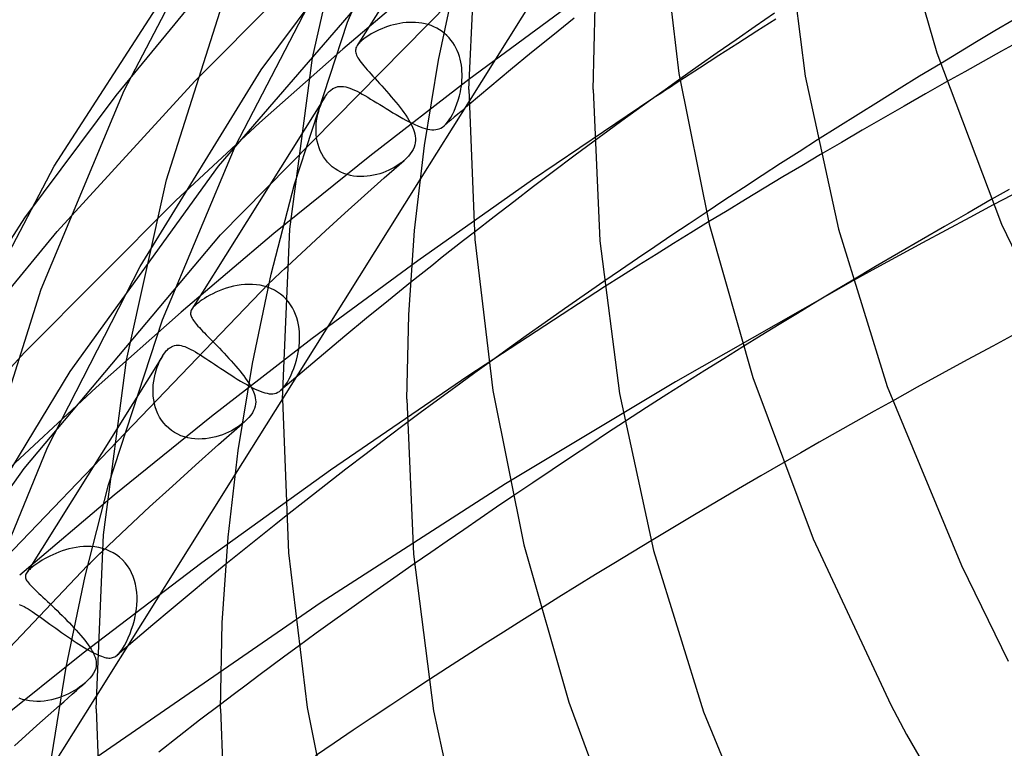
# Model space of a CAD drawing. Header units: millimetres. Extents: x -305 to 305, y -173 to 291.
# Tile 14 of 95: x -252 to -221, y 90 to 114. Entities that reach past the tile are written whole.
import ezdxf

# ---------------------------------------------------------------- set-up
doc = ezdxf.new("R2010")
doc.units = ezdxf.units.MM
doc.layers.add('HIDDEN', color=7, linetype='Continuous')
doc.layers.add('THICK', color=7, linetype='Continuous')

msp = doc.modelspace()

# ---------------------------------------------------------------- linework, layer by layer
at = {"layer": 'HIDDEN'}
for p, q in [((-237.417, 119.363), (-241.599, 112.695)), ((-241.904, 113.446), (-239.595, 118.918)), ((-244.682, 111.909), (-239.735, 118.602)), ((-233.616, 117.895), (-237.999, 110.906)), ((-246.822, 111.554), (-242.09, 116.3)), ((-246.057, 108.813), (-239.426, 116.508)), ((-249.357, 111.088), (-245.68, 115.56)), ((-245.526, 109.453), (-242.471, 115.331)), ((-239.058, 115.122), (-242.064, 112.581)), ((-245.998, 106.609), (-238.601, 114.098)), ((-234.668, 114.06), (-238.006, 111.598)), ((-228.171, 113.735), (-228.791, 113.309)), ((-243.618, 108.233), (-241.904, 113.446)), ((-240.124, 113.422), (-240.225, 113.407)), ((-240.022, 113.433), (-240.124, 113.422)), ((-239.92, 113.44), (-240.022, 113.433)), ((-239.818, 113.441), (-239.92, 113.44)), ((-239.716, 113.437), (-239.818, 113.441)), ((-239.615, 113.428), (-239.716, 113.437)), ((-239.515, 113.414), (-239.615, 113.428)), ((-234.62, 113.576), (-235.307, 113.023)), ((-228.13, 113.54), (-228.741, 113.154)), ((-220.494, 113.514), (-221.083, 113.164)), ((-241.064, 113.115), (-241.145, 113.07)), ((-240.98, 113.158), (-241.064, 113.115)), ((-240.893, 113.199), (-240.98, 113.158)), ((-240.803, 113.238), (-240.893, 113.199)), ((-240.711, 113.274), (-240.803, 113.238)), ((-240.617, 113.307), (-240.711, 113.274)), ((-240.522, 113.338), (-240.617, 113.307)), ((-240.424, 113.364), (-240.522, 113.338)), ((-240.325, 113.388), (-240.424, 113.364)), ((-240.225, 113.407), (-240.325, 113.388)), ((-239.415, 113.394), (-239.515, 113.414)), ((-239.317, 113.368), (-239.415, 113.394)), ((-239.221, 113.335), (-239.317, 113.368)), ((-239.127, 113.297), (-239.221, 113.335)), ((-239.037, 113.253), (-239.127, 113.297)), ((-238.95, 113.203), (-239.037, 113.253)), ((-238.867, 113.147), (-238.95, 113.203)), ((-238.787, 113.086), (-238.867, 113.147)), ((-228.791, 113.309), (-229.407, 112.883)), ((-228.741, 113.154), (-229.35, 112.766)), ((-221.083, 113.164), (-221.669, 112.814)), ((-241.514, 112.799), (-241.539, 112.772)), ((-241.485, 112.827), (-241.514, 112.799)), ((-241.453, 112.856), (-241.485, 112.827)), ((-241.382, 112.913), (-241.453, 112.856)), ((-241.306, 112.968), (-241.382, 112.913)), ((-241.226, 113.021), (-241.306, 112.968)), ((-241.145, 113.07), (-241.226, 113.021)), ((-238.713, 113.019), (-238.787, 113.086)), ((-238.643, 112.948), (-238.713, 113.019)), ((-238.579, 112.872), (-238.643, 112.948)), ((-238.521, 112.792), (-238.579, 112.872)), ((-238.467, 112.708), (-238.521, 112.792)), ((-235.307, 113.023), (-235.987, 112.469)), ((-229.407, 112.883), (-230.017, 112.458)), ((-221.669, 112.814), (-222.252, 112.463)), ((-220.277, 112.839), (-220.869, 112.512)), ((-244.737, 110.214), (-242.064, 112.581)), ((-241.645, 112.581), (-241.649, 112.543)), ((-241.649, 112.543), (-241.649, 112.505)), ((-241.649, 112.505), (-241.643, 112.466)), ((-241.636, 112.618), (-241.645, 112.581)), ((-241.62, 112.655), (-241.636, 112.618)), ((-241.6, 112.693), (-241.62, 112.655)), ((-241.582, 112.719), (-241.6, 112.693)), ((-241.562, 112.745), (-241.582, 112.719)), ((-241.539, 112.772), (-241.562, 112.745)), ((-238.42, 112.622), (-238.467, 112.708)), ((-238.378, 112.533), (-238.42, 112.622)), ((-238.341, 112.442), (-238.378, 112.533)), ((-235.987, 112.469), (-236.663, 111.913)), ((-229.35, 112.766), (-229.966, 112.372)), ((-220.869, 112.512), (-221.459, 112.183)), ((-241.643, 112.466), (-241.632, 112.427)), ((-241.632, 112.427), (-241.617, 112.386)), ((-241.617, 112.386), (-241.597, 112.343)), ((-241.597, 112.343), (-241.572, 112.298)), ((-241.572, 112.298), (-241.543, 112.252)), ((-241.543, 112.252), (-241.509, 112.202)), ((-241.509, 112.202), (-241.471, 112.151)), ((-241.471, 112.151), (-241.428, 112.096)), ((-238.309, 112.348), (-238.341, 112.442)), ((-238.283, 112.254), (-238.309, 112.348)), ((-238.262, 112.158), (-238.283, 112.254)), ((-238.245, 112.061), (-238.262, 112.158)), ((-230.017, 112.458), (-230.621, 112.034)), ((-229.966, 112.372), (-230.586, 111.971)), ((-222.252, 112.463), (-222.834, 112.111)), ((-221.459, 112.183), (-222.047, 111.854)), ((-248.583, 105.591), (-244.682, 111.909)), ((-241.428, 112.096), (-241.381, 112.039)), ((-241.381, 112.039), (-241.33, 111.979)), ((-241.33, 111.979), (-241.275, 111.916)), ((-241.275, 111.916), (-241.217, 111.85)), ((-241.217, 111.85), (-241.155, 111.781)), ((-238.233, 111.964), (-238.245, 112.061)), ((-238.226, 111.868), (-238.233, 111.964)), ((-238.223, 111.771), (-238.226, 111.868)), ((-236.663, 111.913), (-237.333, 111.355)), ((-230.621, 112.034), (-231.219, 111.611)), ((-230.586, 111.971), (-231.211, 111.563)), ((-222.047, 111.854), (-222.633, 111.524)), ((-251.254, 106.714), (-246.822, 111.554)), ((-238.006, 111.598), (-241.192, 109.138)), ((-241.155, 111.781), (-241.09, 111.709)), ((-241.09, 111.709), (-241.021, 111.634)), ((-241.021, 111.634), (-240.95, 111.556)), ((-240.95, 111.556), (-240.877, 111.476)), ((-238.235, 111.486), (-238.228, 111.58)), ((-238.228, 111.58), (-238.223, 111.675)), ((-238.223, 111.675), (-238.223, 111.771)), ((-242.517, 111.195), (-242.488, 111.225)), ((-242.488, 111.225), (-242.459, 111.251)), ((-242.459, 111.251), (-242.376, 111.312)), ((-242.376, 111.312), (-242.298, 111.351)), ((-242.298, 111.351), (-242.225, 111.373)), ((-242.225, 111.373), (-242.158, 111.382)), ((-242.158, 111.382), (-242.097, 111.383)), ((-242.097, 111.383), (-242.034, 111.378)), ((-242.034, 111.378), (-241.968, 111.366)), ((-241.968, 111.366), (-241.901, 111.348)), ((-241.901, 111.348), (-241.83, 111.324)), ((-241.83, 111.324), (-241.757, 111.295)), ((-241.757, 111.295), (-241.681, 111.261)), ((-241.681, 111.261), (-241.602, 111.223)), ((-241.602, 111.223), (-241.52, 111.181)), ((-240.877, 111.476), (-240.803, 111.394)), ((-240.803, 111.394), (-240.727, 111.309)), ((-240.727, 111.309), (-240.65, 111.224)), ((-240.65, 111.224), (-240.574, 111.137)), ((-238.308, 111.075), (-238.277, 111.211)), ((-238.277, 111.211), (-238.26, 111.301)), ((-238.26, 111.301), (-238.246, 111.393)), ((-238.246, 111.393), (-238.235, 111.486)), ((-237.333, 111.355), (-237.998, 110.796)), ((-252.292, 107.154), (-249.357, 111.088)), ((-242.642, 111.03), (-246.916, 104.216)), ((-242.73, 110.869), (-242.687, 110.954)), ((-242.687, 110.954), (-242.642, 111.032)), ((-242.642, 111.032), (-242.61, 111.08)), ((-242.61, 111.08), (-242.578, 111.123)), ((-242.578, 111.123), (-242.548, 111.161)), ((-242.548, 111.161), (-242.517, 111.195)), ((-241.52, 111.181), (-241.435, 111.134)), ((-241.435, 111.134), (-241.348, 111.084)), ((-241.348, 111.084), (-241.257, 111.031)), ((-241.257, 111.031), (-241.164, 110.975)), ((-241.164, 110.975), (-241.068, 110.917)), ((-241.068, 110.917), (-240.969, 110.856)), ((-240.574, 111.137), (-240.499, 111.05)), ((-240.499, 111.05), (-240.425, 110.963)), ((-240.425, 110.963), (-240.353, 110.876)), ((-238.386, 110.817), (-238.345, 110.943)), ((-238.345, 110.943), (-238.308, 111.075)), ((-232.144, 110.95), (-235.96, 108.373)), ((-242.863, 110.485), (-242.836, 110.586)), ((-242.836, 110.586), (-242.805, 110.685)), ((-242.805, 110.685), (-242.769, 110.779)), ((-242.769, 110.779), (-242.73, 110.869)), ((-240.969, 110.856), (-240.868, 110.794)), ((-240.868, 110.794), (-240.766, 110.73)), ((-240.766, 110.73), (-240.661, 110.665)), ((-240.661, 110.665), (-240.554, 110.601)), ((-240.554, 110.601), (-240.448, 110.536)), ((-240.353, 110.876), (-240.283, 110.79)), ((-240.283, 110.79), (-240.217, 110.705)), ((-240.217, 110.705), (-240.153, 110.62)), ((-240.153, 110.62), (-240.092, 110.537)), ((-238.53, 110.481), (-238.479, 110.585)), ((-238.479, 110.585), (-238.431, 110.697)), ((-238.431, 110.697), (-238.386, 110.817)), ((-238.256, 110.578), (-238.364, 110.485)), ((-238.147, 110.67), (-238.256, 110.578)), ((-242.914, 110.165), (-242.903, 110.273)), ((-242.903, 110.273), (-242.886, 110.38)), ((-242.886, 110.38), (-242.863, 110.485)), ((-240.448, 110.536), (-240.342, 110.473)), ((-240.342, 110.473), (-240.236, 110.412)), ((-240.236, 110.412), (-240.132, 110.353)), ((-240.132, 110.353), (-240.03, 110.297)), ((-240.092, 110.537), (-240.035, 110.455)), ((-240.035, 110.455), (-239.982, 110.374)), ((-240.03, 110.297), (-239.93, 110.245)), ((-239.982, 110.374), (-239.934, 110.296)), ((-239.934, 110.296), (-239.89, 110.218)), ((-238.691, 110.227), (-238.637, 110.301)), ((-238.581, 110.3), (-238.69, 110.208)), ((-238.637, 110.301), (-238.583, 110.386)), ((-238.583, 110.386), (-238.53, 110.481)), ((-238.473, 110.393), (-238.581, 110.3)), ((-238.364, 110.485), (-238.473, 110.393)), ((-247.428, 107.71), (-244.737, 110.214)), ((-242.921, 110.056), (-242.914, 110.165)), ((-242.921, 109.946), (-242.921, 110.056)), ((-242.915, 109.837), (-242.921, 109.946)), ((-239.93, 110.245), (-239.833, 110.197)), ((-239.89, 110.218), (-239.85, 110.143)), ((-239.85, 110.143), (-239.816, 110.069)), ((-239.833, 110.197), (-239.741, 110.153)), ((-239.816, 110.069), (-239.786, 109.997)), ((-239.786, 109.997), (-239.762, 109.925)), ((-239.741, 110.153), (-239.651, 110.114)), ((-239.651, 110.114), (-239.566, 110.08)), ((-239.566, 110.08), (-239.484, 110.05)), ((-239.484, 110.05), (-239.405, 110.026)), ((-239.405, 110.026), (-239.331, 110.008)), ((-239.331, 110.008), (-239.261, 109.995)), ((-239.261, 109.995), (-239.194, 109.988)), ((-239.194, 109.988), (-239.131, 109.987)), ((-239.131, 109.987), (-239.071, 109.991)), ((-239.071, 109.991), (-239.014, 110.002)), ((-239.014, 110.002), (-238.959, 110.018)), ((-238.959, 110.018), (-238.906, 110.042)), ((-238.906, 110.042), (-238.853, 110.073)), ((-238.853, 110.073), (-238.802, 110.112)), ((-238.802, 110.112), (-238.746, 110.164)), ((-238.69, 110.208), (-238.798, 110.115)), ((-238.746, 110.164), (-238.691, 110.227)), ((-242.902, 109.728), (-242.915, 109.837)), ((-242.883, 109.62), (-242.902, 109.728)), ((-242.857, 109.514), (-242.883, 109.62)), ((-239.762, 109.925), (-239.743, 109.854)), ((-239.743, 109.854), (-239.729, 109.782)), ((-239.729, 109.782), (-239.722, 109.711)), ((-239.722, 109.64), (-239.729, 109.569)), ((-239.722, 109.711), (-239.722, 109.64)), ((-226.787, 109.657), (-227.379, 109.279)), ((-247.862, 103.877), (-245.526, 109.453)), ((-242.825, 109.41), (-242.857, 109.514)), ((-242.785, 109.309), (-242.825, 109.41)), ((-242.738, 109.211), (-242.785, 109.309)), ((-239.799, 109.354), (-239.839, 109.282)), ((-239.767, 109.426), (-239.799, 109.354)), ((-239.744, 109.498), (-239.767, 109.426)), ((-239.729, 109.569), (-239.744, 109.498)), ((-233.976, 109.616), (-234.628, 109.132)), ((-241.192, 109.138), (-244.277, 106.645)), ((-242.684, 109.117), (-242.738, 109.211)), ((-242.622, 109.027), (-242.684, 109.117)), ((-242.554, 108.943), (-242.622, 109.027)), ((-240.728, 108.435), (-240.086, 109)), ((-240.094, 108.993), (-240.166, 108.934)), ((-240.013, 109.068), (-240.086, 109)), ((-239.947, 109.138), (-240.013, 109.068)), ((-239.889, 109.209), (-239.947, 109.138)), ((-239.839, 109.282), (-239.889, 109.209)), ((-234.628, 109.132), (-235.276, 108.647)), ((-227.379, 109.279), (-227.973, 108.897)), ((-226.686, 109.186), (-227.293, 108.827)), ((-250.833, 102.213), (-246.057, 108.813)), ((-242.479, 108.865), (-242.554, 108.943)), ((-242.398, 108.793), (-242.479, 108.865)), ((-242.311, 108.728), (-242.398, 108.793)), ((-242.22, 108.671), (-242.311, 108.728)), ((-242.124, 108.621), (-242.22, 108.671)), ((-240.582, 108.682), (-240.674, 108.642)), ((-240.493, 108.726), (-240.582, 108.682)), ((-240.406, 108.773), (-240.493, 108.726)), ((-240.323, 108.824), (-240.406, 108.773)), ((-240.242, 108.877), (-240.323, 108.824)), ((-240.166, 108.934), (-240.242, 108.877)), ((-227.973, 108.897), (-228.57, 108.511)), ((-227.293, 108.827), (-227.898, 108.468)), ((-239.572, 108.397), (-244, 101.336)), ((-242.025, 108.579), (-242.124, 108.621)), ((-241.922, 108.544), (-242.025, 108.579)), ((-241.818, 108.517), (-241.922, 108.544)), ((-241.712, 108.498), (-241.818, 108.517)), ((-241.605, 108.486), (-241.712, 108.498)), ((-241.497, 108.48), (-241.605, 108.486)), ((-241.389, 108.481), (-241.497, 108.48)), ((-241.281, 108.489), (-241.389, 108.481)), ((-241.364, 107.869), (-240.728, 108.435)), ((-241.175, 108.502), (-241.281, 108.489)), ((-241.07, 108.521), (-241.175, 108.502)), ((-240.968, 108.545), (-241.07, 108.521)), ((-240.867, 108.573), (-240.968, 108.545)), ((-240.769, 108.606), (-240.867, 108.573)), ((-240.674, 108.642), (-240.769, 108.606)), ((-235.96, 108.373), (-239.649, 105.774)), ((-235.276, 108.647), (-235.92, 108.161)), ((-228.57, 108.511), (-229.168, 108.121)), ((-227.898, 108.468), (-228.5, 108.107)), ((-235.92, 108.161), (-236.56, 107.673)), ((-229.168, 108.121), (-229.768, 107.727)), ((-228.5, 108.107), (-229.1, 107.746)), ((-220.623, 108.065), (-221.198, 107.739)), ((-241.995, 107.301), (-241.364, 107.869)), ((-229.768, 107.727), (-230.367, 107.33)), ((-229.1, 107.746), (-229.698, 107.383)), ((-220.539, 107.883), (-221.129, 107.571)), ((-252.298, 102.823), (-247.428, 107.71)), ((-236.56, 107.673), (-237.195, 107.184)), ((-242.62, 106.732), (-241.995, 107.301)), ((-237.195, 107.184), (-237.827, 106.694)), ((-229.698, 107.383), (-230.293, 107.02)), ((-255.016, 102.13), (-251.254, 106.714)), ((-252.317, 99.086), (-245.998, 106.609)), ((-244.277, 106.645), (-247.261, 104.122)), ((-243.24, 106.161), (-242.62, 106.732)), ((-243.854, 105.589), (-243.24, 106.161)), ((-251.559, 99.765), (-248.583, 105.591)), ((-239.649, 105.774), (-243.042, 103.27)), ((-253.386, 95.734), (-244.438, 105.036)), ((-245.813, 104.889), (-245.927, 104.849)), ((-245.695, 104.924), (-245.813, 104.889)), ((-245.575, 104.954), (-245.695, 104.924)), ((-245.454, 104.978), (-245.575, 104.954)), ((-245.331, 104.996), (-245.454, 104.978)), ((-245.208, 105.008), (-245.331, 104.996)), ((-245.084, 105.013), (-245.208, 105.008)), ((-244.961, 105.01), (-245.084, 105.013)), ((-244.839, 105), (-244.961, 105.01)), ((-244.719, 104.982), (-244.839, 105)), ((-244.6, 104.956), (-244.719, 104.982)), ((-244.484, 104.921), (-244.6, 104.956)), ((-244.371, 104.878), (-244.484, 104.921)), ((-244.262, 104.825), (-244.371, 104.878)), ((-239.88, 105.069), (-240.59, 104.496)), ((-233.645, 104.93), (-238.039, 102.062)), ((-233.664, 105.1), (-234.297, 104.662)), ((-225.648, 105.127), (-231.358, 101.882)), ((-225.654, 105.148), (-226.249, 104.793)), ((-246.515, 104.56), (-246.587, 104.513)), ((-246.432, 104.61), (-246.515, 104.56)), ((-246.342, 104.661), (-246.432, 104.61)), ((-246.245, 104.711), (-246.342, 104.661)), ((-246.144, 104.76), (-246.245, 104.711)), ((-246.038, 104.806), (-246.144, 104.76)), ((-245.927, 104.849), (-246.038, 104.806)), ((-244.158, 104.765), (-244.262, 104.825)), ((-244.061, 104.697), (-244.158, 104.765)), ((-243.969, 104.62), (-244.061, 104.697)), ((-243.884, 104.537), (-243.969, 104.62)), ((-234.297, 104.662), (-234.925, 104.224)), ((-226.249, 104.793), (-226.841, 104.437)), ((-246.9, 104.239), (-246.917, 104.214)), ((-246.881, 104.264), (-246.9, 104.239)), ((-246.859, 104.289), (-246.881, 104.264)), ((-246.834, 104.316), (-246.859, 104.289)), ((-246.805, 104.343), (-246.834, 104.316)), ((-246.773, 104.372), (-246.805, 104.343)), ((-246.739, 104.401), (-246.773, 104.372)), ((-246.697, 104.434), (-246.739, 104.401)), ((-246.647, 104.471), (-246.697, 104.434)), ((-246.587, 104.513), (-246.647, 104.471)), ((-243.808, 104.448), (-243.884, 104.537)), ((-243.738, 104.353), (-243.808, 104.448)), ((-243.677, 104.253), (-243.738, 104.353)), ((-243.623, 104.149), (-243.677, 104.253)), ((-240.59, 104.496), (-241.294, 103.921)), ((-226.841, 104.437), (-227.43, 104.08)), ((-250.001, 101.695), (-247.261, 104.122)), ((-246.955, 104.12), (-246.958, 104.089)), ((-246.958, 104.089), (-246.958, 104.058)), ((-246.958, 104.058), (-246.952, 104.026)), ((-246.947, 104.151), (-246.955, 104.12)), ((-246.952, 104.026), (-246.943, 103.994)), ((-246.934, 104.182), (-246.947, 104.151)), ((-246.943, 103.994), (-246.929, 103.96)), ((-246.917, 104.214), (-246.934, 104.182)), ((-246.929, 103.96), (-246.912, 103.925)), ((-246.912, 103.925), (-246.89, 103.888)), ((-243.578, 104.043), (-243.623, 104.149)), ((-243.539, 103.933), (-243.578, 104.043)), ((-243.508, 103.821), (-243.539, 103.933)), ((-241.294, 103.921), (-241.992, 103.345)), ((-234.925, 104.224), (-235.546, 103.788)), ((-227.43, 104.08), (-228.018, 103.723)), ((-249.594, 98.568), (-247.862, 103.877)), ((-246.89, 103.888), (-246.864, 103.85)), ((-246.864, 103.85), (-246.835, 103.809)), ((-246.835, 103.809), (-246.801, 103.766)), ((-246.801, 103.766), (-246.763, 103.721)), ((-246.763, 103.721), (-246.721, 103.673)), ((-246.721, 103.673), (-246.675, 103.622)), ((-246.675, 103.622), (-246.625, 103.568)), ((-243.484, 103.708), (-243.508, 103.821)), ((-243.466, 103.593), (-243.484, 103.708)), ((-235.546, 103.788), (-236.161, 103.353)), ((-228.018, 103.723), (-228.603, 103.364)), ((-246.625, 103.568), (-246.571, 103.512)), ((-246.571, 103.512), (-246.514, 103.453)), ((-246.514, 103.453), (-246.454, 103.39)), ((-246.454, 103.39), (-246.39, 103.325)), ((-246.39, 103.325), (-246.323, 103.257)), ((-243.455, 103.479), (-243.466, 103.593)), ((-243.45, 103.365), (-243.455, 103.479)), ((-243.45, 103.252), (-243.45, 103.365)), ((-241.992, 103.345), (-242.685, 102.766)), ((-236.161, 103.353), (-236.767, 102.92)), ((-228.603, 103.364), (-229.186, 103.004)), ((-247.643, 102.96), (-247.608, 102.985)), ((-247.608, 102.985), (-247.569, 103.008)), ((-247.569, 103.008), (-247.526, 103.027)), ((-247.526, 103.027), (-247.478, 103.042)), ((-247.478, 103.042), (-247.427, 103.052)), ((-247.427, 103.052), (-247.373, 103.055)), ((-247.373, 103.055), (-247.318, 103.052)), ((-247.318, 103.052), (-247.261, 103.043)), ((-247.261, 103.043), (-247.203, 103.028)), ((-247.203, 103.028), (-247.142, 103.009)), ((-247.142, 103.009), (-247.08, 102.984)), ((-247.08, 102.984), (-247.015, 102.954)), ((-246.323, 103.257), (-246.254, 103.186)), ((-243.042, 103.27), (-246.283, 100.767)), ((-246.254, 103.186), (-246.182, 103.113)), ((-246.182, 103.113), (-246.108, 103.037)), ((-246.108, 103.037), (-246.032, 102.959)), ((-243.479, 102.922), (-243.465, 103.03)), ((-243.465, 103.03), (-243.455, 103.14)), ((-243.455, 103.14), (-243.45, 103.252)), ((-256.827, 97.868), (-252.298, 102.823)), ((-247.861, 102.708), (-252.242, 95.722)), ((-247.907, 102.629), (-247.861, 102.708)), ((-247.861, 102.708), (-247.826, 102.762)), ((-247.826, 102.762), (-247.792, 102.808)), ((-247.792, 102.808), (-247.76, 102.848)), ((-247.76, 102.848), (-247.73, 102.882)), ((-247.73, 102.882), (-247.701, 102.91)), ((-247.701, 102.91), (-247.675, 102.934)), ((-247.675, 102.934), (-247.643, 102.96)), ((-247.015, 102.954), (-246.946, 102.92)), ((-246.946, 102.92), (-246.875, 102.882)), ((-246.875, 102.882), (-246.8, 102.839)), ((-246.8, 102.839), (-246.722, 102.792)), ((-246.722, 102.792), (-246.64, 102.741)), ((-246.64, 102.741), (-246.555, 102.687)), ((-246.555, 102.687), (-246.467, 102.629)), ((-246.032, 102.959), (-245.955, 102.88)), ((-245.955, 102.88), (-245.878, 102.798)), ((-245.878, 102.798), (-245.801, 102.716)), ((-245.801, 102.716), (-245.724, 102.633)), ((-243.554, 102.572), (-243.519, 102.713)), ((-243.519, 102.713), (-243.497, 102.816)), ((-243.497, 102.816), (-243.479, 102.922)), ((-242.685, 102.766), (-243.372, 102.187)), ((-236.767, 102.92), (-237.365, 102.491)), ((-248.069, 102.239), (-248.034, 102.345)), ((-248.034, 102.345), (-247.995, 102.446)), ((-247.995, 102.446), (-247.953, 102.541)), ((-247.953, 102.541), (-247.907, 102.629)), ((-246.467, 102.629), (-246.375, 102.569)), ((-246.375, 102.569), (-246.281, 102.506)), ((-246.281, 102.506), (-246.184, 102.441)), ((-246.184, 102.441), (-246.084, 102.374)), ((-246.084, 102.374), (-245.982, 102.306)), ((-245.724, 102.633), (-245.648, 102.55)), ((-245.648, 102.55), (-245.575, 102.468)), ((-245.575, 102.468), (-245.503, 102.386)), ((-245.503, 102.386), (-245.434, 102.304)), ((-243.639, 102.309), (-243.594, 102.437)), ((-243.594, 102.437), (-243.554, 102.572)), ((-254.66, 95.903), (-250.833, 102.213)), ((-248.144, 101.898), (-248.124, 102.015)), ((-248.124, 102.015), (-248.099, 102.129)), ((-248.099, 102.129), (-248.069, 102.239)), ((-245.982, 102.306), (-245.878, 102.237)), ((-245.878, 102.237), (-245.773, 102.168)), ((-245.773, 102.168), (-245.667, 102.1)), ((-245.667, 102.1), (-245.561, 102.032)), ((-245.561, 102.032), (-245.457, 101.967)), ((-245.434, 102.304), (-245.368, 102.224)), ((-245.368, 102.224), (-245.304, 102.144)), ((-245.304, 102.144), (-245.244, 102.066)), ((-245.244, 102.066), (-245.187, 101.989)), ((-243.372, 102.187), (-244.053, 101.606)), ((-243.789, 101.969), (-243.737, 102.075)), ((-243.737, 102.075), (-243.686, 102.188)), ((-243.686, 102.188), (-243.639, 102.309)), ((-238.039, 102.062), (-242.46, 99.031)), ((-248.165, 101.659), (-248.157, 101.779)), ((-248.157, 101.779), (-248.144, 101.898)), ((-245.457, 101.967), (-245.353, 101.904)), ((-245.353, 101.904), (-245.252, 101.844)), ((-245.252, 101.844), (-245.153, 101.787)), ((-245.187, 101.989), (-245.133, 101.913)), ((-245.153, 101.787), (-245.058, 101.735)), ((-245.133, 101.913), (-245.084, 101.838)), ((-245.058, 101.735), (-244.967, 101.688)), ((-244.003, 101.654), (-243.95, 101.715)), ((-243.95, 101.715), (-243.897, 101.788)), ((-243.897, 101.788), (-243.843, 101.872)), ((-243.843, 101.872), (-243.789, 101.969)), ((-231.358, 101.882), (-236.823, 98.592)), ((-252.766, 99.12), (-250.001, 101.695)), ((-248.165, 101.539), (-248.165, 101.659)), ((-248.158, 101.42), (-248.165, 101.539)), ((-248.144, 101.301), (-248.158, 101.42)), ((-244.967, 101.688), (-244.879, 101.645)), ((-244.879, 101.645), (-244.794, 101.607)), ((-244.794, 101.607), (-244.714, 101.574)), ((-244.714, 101.574), (-244.637, 101.547)), ((-244.637, 101.547), (-244.564, 101.524)), ((-244.564, 101.524), (-244.495, 101.508)), ((-244.495, 101.508), (-244.429, 101.497)), ((-244.429, 101.497), (-244.367, 101.493)), ((-244.367, 101.493), (-244.309, 101.495)), ((-244.309, 101.495), (-244.253, 101.503)), ((-244.253, 101.503), (-244.201, 101.518)), ((-244.201, 101.518), (-244.15, 101.54)), ((-244.15, 101.54), (-244.102, 101.568)), ((-244.102, 101.568), (-244.054, 101.605)), ((-244.054, 101.605), (-244.003, 101.654)), ((-248.122, 101.184), (-248.144, 101.301)), ((-248.093, 101.069), (-248.122, 101.184)), ((-248.056, 100.956), (-248.093, 101.069)), ((-224.375, 101.261), (-224.967, 100.93)), ((-246.283, 100.767), (-249.422, 98.23)), ((-248.01, 100.848), (-248.056, 100.956)), ((-247.957, 100.743), (-248.01, 100.848)), ((-224.967, 100.93), (-225.558, 100.599)), ((-247.894, 100.643), (-247.957, 100.743)), ((-247.824, 100.549), (-247.894, 100.643)), ((-247.747, 100.462), (-247.824, 100.549)), ((-247.662, 100.382), (-247.747, 100.462)), ((-246.055, 99.86), (-245.3, 100.525)), ((-245.386, 100.464), (-245.469, 100.408)), ((-245.307, 100.523), (-245.386, 100.464)), ((-245.233, 100.583), (-245.307, 100.523)), ((-239.995, 100.557), (-240.654, 100.061)), ((-232.994, 100.591), (-233.541, 100.233)), ((-225.558, 100.599), (-226.146, 100.267)), ((-247.571, 100.31), (-247.662, 100.382)), ((-247.474, 100.246), (-247.571, 100.31)), ((-247.372, 100.19), (-247.474, 100.246)), ((-247.267, 100.144), (-247.372, 100.19)), ((-247.157, 100.106), (-247.267, 100.144)), ((-246.036, 100.142), (-246.142, 100.11)), ((-245.933, 100.177), (-246.036, 100.142)), ((-245.833, 100.217), (-245.933, 100.177)), ((-245.737, 100.26), (-245.833, 100.217)), ((-245.645, 100.306), (-245.737, 100.26)), ((-245.556, 100.356), (-245.645, 100.306)), ((-245.469, 100.408), (-245.556, 100.356)), ((-233.541, 100.233), (-234.113, 99.855)), ((-226.146, 100.267), (-226.733, 99.933)), ((-247.046, 100.077), (-247.157, 100.106)), ((-246.933, 100.056), (-247.046, 100.077)), ((-246.819, 100.043), (-246.933, 100.056)), ((-246.704, 100.038), (-246.819, 100.043)), ((-246.803, 99.193), (-246.055, 99.86)), ((-246.589, 100.039), (-246.704, 100.038)), ((-246.475, 100.048), (-246.589, 100.039)), ((-246.362, 100.063), (-246.475, 100.048)), ((-246.251, 100.084), (-246.362, 100.063)), ((-246.142, 100.11), (-246.251, 100.084)), ((-240.654, 100.061), (-241.309, 99.564)), ((-234.113, 99.855), (-234.707, 99.461)), ((-226.733, 99.933), (-227.318, 99.599)), ((-253.859, 94.199), (-251.559, 99.765)), ((-241.309, 99.564), (-241.959, 99.065)), ((-227.318, 99.599), (-227.9, 99.264)), ((-247.543, 98.523), (-246.803, 99.193)), ((-234.707, 99.461), (-235.321, 99.052)), ((-256.959, 92.543), (-252.317, 99.086)), ((-245.526, 98.903), (-249.999, 91.77)), ((-242.46, 99.031), (-246.596, 96.051)), ((-241.959, 99.065), (-242.606, 98.566)), ((-235.321, 99.052), (-235.95, 98.63)), ((-242.606, 98.566), (-243.248, 98.064)), ((-236.823, 98.592), (-242.759, 94.775)), ((-235.95, 98.63), (-236.591, 98.197)), ((-249.422, 98.23), (-252.457, 95.662)), ((-248.276, 97.852), (-247.543, 98.523)), ((-243.248, 98.064), (-243.887, 97.562)), ((-249.002, 97.179), (-248.276, 97.852)), ((-249.8, 96.423), (-249.002, 97.179)), ((-232.143, 96.764), (-232.742, 96.402)), ((-251.392, 96.317), (-251.483, 96.273)), ((-251.297, 96.36), (-251.392, 96.317)), ((-251.197, 96.4), (-251.297, 96.36)), ((-251.094, 96.438), (-251.197, 96.4)), ((-250.986, 96.473), (-251.094, 96.438)), ((-250.875, 96.504), (-250.986, 96.473)), ((-250.761, 96.531), (-250.875, 96.504)), ((-250.644, 96.553), (-250.761, 96.531)), ((-250.525, 96.569), (-250.644, 96.553)), ((-250.403, 96.579), (-250.525, 96.569)), ((-250.281, 96.583), (-250.403, 96.579)), ((-250.159, 96.579), (-250.281, 96.583)), ((-250.037, 96.567), (-250.159, 96.579)), ((-249.915, 96.547), (-250.037, 96.567)), ((-249.795, 96.518), (-249.915, 96.547)), ((-249.677, 96.481), (-249.795, 96.518)), ((-249.563, 96.434), (-249.677, 96.481)), ((-249.452, 96.377), (-249.563, 96.434)), ((-249.346, 96.311), (-249.452, 96.377)), ((-249.245, 96.235), (-249.346, 96.311)), ((-232.742, 96.402), (-233.338, 96.039)), ((-251.94, 95.999), (-252, 95.954)), ((-251.875, 96.044), (-251.94, 95.999)), ((-251.805, 96.09), (-251.875, 96.044)), ((-251.732, 96.136), (-251.805, 96.09)), ((-251.654, 96.182), (-251.732, 96.136)), ((-251.571, 96.228), (-251.654, 96.182)), ((-251.483, 96.273), (-251.571, 96.228)), ((-246.596, 96.051), (-250.418, 93.146)), ((-249.152, 96.151), (-249.245, 96.235)), ((-249.065, 96.057), (-249.152, 96.151)), ((-248.987, 95.956), (-249.065, 96.057)), ((-245.82, 96.011), (-246.413, 95.526)), ((-239.76, 96.024), (-240.415, 95.567)), ((-233.338, 96.039), (-233.932, 95.676)), ((-259.422, 86.351), (-250.271, 95.966)), ((-252.259, 95.69), (-252.27, 95.66)), ((-252.243, 95.721), (-252.259, 95.69)), ((-252.226, 95.746), (-252.243, 95.721)), ((-252.206, 95.77), (-252.226, 95.746)), ((-252.184, 95.795), (-252.206, 95.77)), ((-252.16, 95.82), (-252.184, 95.795)), ((-252.133, 95.845), (-252.16, 95.82)), ((-252.104, 95.871), (-252.133, 95.845)), ((-252.055, 95.912), (-252.104, 95.871)), ((-252, 95.954), (-252.055, 95.912)), ((-248.918, 95.848), (-248.987, 95.956)), ((-248.857, 95.735), (-248.918, 95.848)), ((-248.806, 95.615), (-248.857, 95.735)), ((-252.27, 95.66), (-252.275, 95.631)), ((-252.275, 95.631), (-252.275, 95.602)), ((-252.275, 95.602), (-252.269, 95.574)), ((-252.269, 95.574), (-252.259, 95.544)), ((-252.259, 95.544), (-252.244, 95.513)), ((-252.244, 95.513), (-252.225, 95.481)), ((-252.225, 95.481), (-252.2, 95.446)), ((-252.2, 95.446), (-252.171, 95.41)), ((-252.171, 95.41), (-252.138, 95.371)), ((-252.138, 95.371), (-252.099, 95.329)), ((-248.763, 95.492), (-248.806, 95.615)), ((-248.73, 95.365), (-248.763, 95.492)), ((-248.705, 95.236), (-248.73, 95.365)), ((-246.413, 95.526), (-247.002, 95.041)), ((-240.415, 95.567), (-241.061, 95.113)), ((-233.932, 95.676), (-234.524, 95.311)), ((-252.099, 95.329), (-252.056, 95.284)), ((-252.056, 95.284), (-252.008, 95.236)), ((-252.008, 95.236), (-251.956, 95.185)), ((-251.956, 95.185), (-251.9, 95.131)), ((-251.9, 95.131), (-251.841, 95.074)), ((-251.841, 95.074), (-251.777, 95.014)), ((-248.688, 95.105), (-248.705, 95.236)), ((-248.68, 94.972), (-248.688, 95.105)), ((-241.061, 95.113), (-241.695, 94.664)), ((-234.524, 95.311), (-235.113, 94.946)), ((-251.777, 95.014), (-251.71, 94.951)), ((-251.71, 94.951), (-251.639, 94.885)), ((-251.639, 94.885), (-251.566, 94.816)), ((-251.566, 94.816), (-251.49, 94.745)), ((-251.49, 94.745), (-251.413, 94.671)), ((-242.759, 94.775), (-250.456, 89.467)), ((-248.685, 94.708), (-248.679, 94.84)), ((-248.679, 94.84), (-248.68, 94.972)), ((-247.002, 95.041), (-247.587, 94.554)), ((-235.113, 94.946), (-235.7, 94.579)), ((-252.475, 94.717), (-252.422, 94.698)), ((-252.422, 94.698), (-252.367, 94.674)), ((-252.367, 94.674), (-252.31, 94.646)), ((-252.31, 94.646), (-252.249, 94.613)), ((-252.249, 94.613), (-252.186, 94.576)), ((-252.186, 94.576), (-252.12, 94.534)), ((-252.12, 94.534), (-252.051, 94.489)), ((-252.051, 94.489), (-251.978, 94.441)), ((-251.978, 94.441), (-251.903, 94.388)), ((-251.413, 94.671), (-251.334, 94.595)), ((-251.334, 94.595), (-251.253, 94.518)), ((-251.253, 94.518), (-251.173, 94.44)), ((-251.173, 94.44), (-251.093, 94.361)), ((-248.739, 94.329), (-248.716, 94.453)), ((-248.716, 94.453), (-248.698, 94.579)), ((-248.698, 94.579), (-248.685, 94.708)), ((-247.587, 94.554), (-248.168, 94.066)), ((-241.695, 94.664), (-242.314, 94.222)), ((-251.903, 94.388), (-251.824, 94.333)), ((-251.824, 94.333), (-251.742, 94.274)), ((-251.742, 94.274), (-251.658, 94.214)), ((-251.658, 94.214), (-251.571, 94.151)), ((-251.571, 94.151), (-251.482, 94.086)), ((-251.093, 94.361), (-251.013, 94.281)), ((-251.013, 94.281), (-250.935, 94.202)), ((-250.935, 94.202), (-250.859, 94.124)), ((-250.859, 94.124), (-250.785, 94.046)), ((-248.807, 94.063), (-248.767, 94.209)), ((-248.767, 94.209), (-248.739, 94.329)), ((-242.314, 94.222), (-242.914, 93.79)), ((-251.482, 94.086), (-251.391, 94.021)), ((-251.391, 94.021), (-251.298, 93.953)), ((-251.298, 93.953), (-251.204, 93.886)), ((-251.204, 93.886), (-251.109, 93.818)), ((-251.109, 93.818), (-251.014, 93.751)), ((-250.785, 94.046), (-250.713, 93.969)), ((-248.964, 93.644), (-248.907, 93.78)), ((-248.907, 93.78), (-248.854, 93.92)), ((-248.854, 93.92), (-248.807, 94.063)), ((-248.168, 94.066), (-248.746, 93.577)), ((-242.914, 93.79), (-243.493, 93.369)), ((-251.014, 93.751), (-250.919, 93.684)), ((-250.919, 93.684), (-250.824, 93.619)), ((-250.824, 93.619), (-250.731, 93.556)), ((-250.731, 93.556), (-250.64, 93.496)), ((-250.64, 93.496), (-250.551, 93.438)), ((-248.746, 93.577), (-249.319, 93.086)), ((-249.087, 93.398), (-249.025, 93.516)), ((-249.025, 93.516), (-248.964, 93.644)), ((-250.418, 93.146), (-254.104, 90.195)), ((-250.551, 93.438), (-250.464, 93.383)), ((-250.464, 93.383), (-250.381, 93.331)), ((-250.381, 93.331), (-250.301, 93.283)), ((-250.301, 93.283), (-250.224, 93.238)), ((-250.224, 93.238), (-250.15, 93.197)), ((-250.15, 93.197), (-250.079, 93.16)), ((-250.079, 93.16), (-250.011, 93.126)), ((-249.271, 93.133), (-249.212, 93.204)), ((-249.212, 93.204), (-249.15, 93.293)), ((-249.15, 93.293), (-249.087, 93.398)), ((-250.011, 93.126), (-249.947, 93.096)), ((-249.947, 93.096), (-249.886, 93.07)), ((-249.886, 93.07), (-249.828, 93.048)), ((-249.828, 93.048), (-249.773, 93.029)), ((-249.773, 93.029), (-249.722, 93.014)), ((-249.722, 93.014), (-249.673, 93.004)), ((-249.673, 93.004), (-249.627, 92.996)), ((-249.627, 92.996), (-249.584, 92.993)), ((-249.584, 92.993), (-249.543, 92.993)), ((-249.543, 92.993), (-249.505, 92.997)), ((-249.505, 92.997), (-249.468, 93.005)), ((-249.468, 93.005), (-249.434, 93.016)), ((-249.434, 93.016), (-249.4, 93.031)), ((-249.4, 93.031), (-249.365, 93.052)), ((-249.365, 93.052), (-249.324, 93.083)), ((-249.324, 93.083), (-249.271, 93.133)), ((-239.299, 92.278), (-239.903, 91.881)), ((-250.785, 91.894), (-250.884, 91.844)), ((-250.691, 91.948), (-250.785, 91.894)), ((-250.602, 92.003), (-250.691, 91.948)), ((-250.517, 92.062), (-250.602, 92.003)), ((-250.435, 92.123), (-250.517, 92.062)), ((-250.356, 92.188), (-250.435, 92.123)), ((-239.903, 91.881), (-240.51, 91.481)), ((-252.365, 91.661), (-252.473, 91.697)), ((-252.253, 91.633), (-252.365, 91.661)), ((-252.139, 91.613), (-252.253, 91.633)), ((-252.023, 91.601), (-252.139, 91.613)), ((-251.905, 91.597), (-252.023, 91.601)), ((-251.787, 91.599), (-251.905, 91.597)), ((-251.669, 91.609), (-251.787, 91.599)), ((-251.551, 91.626), (-251.669, 91.609)), ((-251.434, 91.649), (-251.551, 91.626)), ((-251.318, 91.678), (-251.434, 91.649)), ((-251.204, 91.713), (-251.318, 91.678)), ((-251.094, 91.752), (-251.204, 91.713)), ((-250.987, 91.796), (-251.094, 91.752)), ((-250.884, 91.844), (-250.987, 91.796)), ((-251.901, 90.822), (-251.176, 91.468)), ((-246, 91.498), (-246.666, 90.99)), ((-240.51, 91.481), (-241.118, 91.077)), ((-246.666, 90.99), (-247.328, 90.481)), ((-241.118, 91.077), (-241.726, 90.669)), ((-252.62, 90.174), (-251.901, 90.822)), ((-241.726, 90.669), (-242.335, 90.259)), ((-247.328, 90.481), (-247.985, 89.97)), ((-242.335, 90.259), (-242.943, 89.847))]:
    msp.add_line(p, q, dxfattribs=at)
at = {"layer": 'THICK'}
for p, q in [((-249.1, 111.253), (-245.538, 118.019)), ((-243.034, 112.299), (-241.772, 117.972)), ((-224.321, 117.273), (-222.95, 112.461)), ((-238, 111.276), (-237.766, 116.631)), ((-231.814, 116.536), (-231.249, 111.798)), ((-227.797, 116.499), (-227.18, 111.71)), ((-251.348, 108.814), (-246.567, 116.209)), ((-238.981, 112.23), (-238.384, 115.053)), ((-247.728, 108.374), (-245.842, 114.33)), ((-234, 111.276), (-233.938, 113.942)), ((-243.761, 106.791), (-243.034, 112.299)), ((-239.431, 109.476), (-238.981, 112.23)), ((-222.95, 112.461), (-220.868, 106.953)), ((-222.834, 112.111), (-223.5, 111.705)), ((-231.219, 111.611), (-231.693, 111.273)), ((-231.211, 111.563), (-231.366, 111.462)), ((-231.249, 111.798), (-230.277, 106.954)), ((-227.18, 111.71), (-226.111, 106.79)), ((-223.5, 111.705), (-224.164, 111.298)), ((-222.633, 111.524), (-223.315, 111.137)), ((-251.763, 104.857), (-249.1, 111.253)), ((-238, 111.276), (-237.809, 106.458)), ((-234, 111.276), (-233.792, 106.416)), ((-231.693, 111.273), (-232.161, 110.938)), ((-231.677, 111.258), (-231.832, 111.156)), ((-231.521, 111.36), (-231.677, 111.258)), ((-231.366, 111.462), (-231.521, 111.36)), ((-224.164, 111.298), (-224.824, 110.889)), ((-237.999, 110.906), (-239.572, 108.397)), ((-232.161, 110.938), (-232.624, 110.604)), ((-231.988, 111.053), (-232.144, 110.95)), ((-231.832, 111.156), (-231.988, 111.053)), ((-224.824, 110.889), (-225.481, 110.48)), ((-223.315, 111.137), (-223.995, 110.749)), ((-238.122, 110.691), (-238.147, 110.67)), ((-238.097, 110.712), (-238.122, 110.691)), ((-238.072, 110.733), (-238.097, 110.712)), ((-238.048, 110.754), (-238.072, 110.733)), ((-238.023, 110.775), (-238.048, 110.754)), ((-237.998, 110.796), (-238.023, 110.775)), ((-232.624, 110.604), (-233.081, 110.272)), ((-223.995, 110.749), (-224.672, 110.36)), ((-233.081, 110.272), (-233.532, 109.943)), ((-225.481, 110.48), (-226.136, 110.069)), ((-224.672, 110.36), (-225.346, 109.97)), ((-233.532, 109.943), (-233.976, 109.616)), ((-226.136, 110.069), (-226.787, 109.657)), ((-225.346, 109.97), (-226.017, 109.578)), ((-239.749, 106.747), (-239.431, 109.476)), ((-226.017, 109.578), (-226.686, 109.186)), ((-254.972, 101.913), (-251.348, 108.814)), ((-249.015, 102.578), (-247.728, 108.374)), ((-244.368, 105.34), (-243.618, 108.233)), ((-221.198, 107.739), (-221.954, 107.308)), ((-221.129, 107.571), (-221.89, 107.167)), ((-257.158, 99.608), (-252.292, 107.154)), ((-230.367, 107.33), (-230.92, 106.962)), ((-221.954, 107.308), (-222.701, 106.879)), ((-221.89, 107.167), (-222.648, 106.761)), ((-244, 101.317), (-243.761, 106.791)), ((-230.92, 106.962), (-231.473, 106.592)), ((-230.293, 107.02), (-230.857, 106.674)), ((-230.277, 106.954), (-228.871, 102.016)), ((-226.111, 106.79), (-224.543, 101.726)), ((-222.701, 106.879), (-223.445, 106.448)), ((-220.868, 106.953), (-218.13, 101.27)), ((-239.937, 104.032), (-239.749, 106.747)), ((-237.827, 106.694), (-238.172, 106.424)), ((-237.809, 106.458), (-237.23, 101.601)), ((-231.473, 106.592), (-232.024, 106.22)), ((-230.857, 106.674), (-231.419, 106.326)), ((-223.445, 106.448), (-224.185, 106.016)), ((-222.648, 106.761), (-223.404, 106.354)), ((-238.516, 106.154), (-238.859, 105.883)), ((-238.172, 106.424), (-238.516, 106.154)), ((-233.792, 106.416), (-233.159, 101.503)), ((-232.024, 106.22), (-232.573, 105.847)), ((-231.419, 106.326), (-231.979, 105.979)), ((-223.404, 106.354), (-224.156, 105.946)), ((-238.859, 105.883), (-239.201, 105.612)), ((-232.573, 105.847), (-233.12, 105.474)), ((-231.979, 105.979), (-232.536, 105.63)), ((-224.185, 106.016), (-224.921, 105.583)), ((-224.156, 105.946), (-224.905, 105.537)), ((-244.028, 105.427), (-243.941, 105.508)), ((-243.941, 105.508), (-243.854, 105.589)), ((-239.201, 105.612), (-239.541, 105.341)), ((-232.536, 105.63), (-233.092, 105.28)), ((-224.921, 105.583), (-225.654, 105.148)), ((-224.905, 105.537), (-225.648, 105.127)), ((-244.971, 102.465), (-244.368, 105.34)), ((-244.322, 105.147), (-244.215, 105.25)), ((-244.215, 105.25), (-244.117, 105.343)), ((-244.117, 105.343), (-244.028, 105.427)), ((-239.541, 105.341), (-239.88, 105.069)), ((-233.12, 105.474), (-233.664, 105.1)), ((-233.092, 105.28), (-233.645, 104.93)), ((-244.438, 105.036), (-244.322, 105.147)), ((-253.685, 98.777), (-251.763, 104.857)), ((-240, 101.317), (-239.937, 104.032)), ((-220.315, 103.473), (-221.145, 103.028)), ((-229.186, 103.004), (-229.802, 102.622)), ((-221.145, 103.028), (-221.966, 102.584)), ((-249.756, 96.951), (-249.015, 102.578)), ((-245.425, 99.664), (-244.971, 102.465)), ((-237.365, 102.491), (-237.817, 102.164)), ((-229.802, 102.622), (-230.416, 102.238)), ((-221.966, 102.584), (-222.778, 102.142)), ((-237.817, 102.164), (-238.263, 101.839)), ((-230.416, 102.238), (-231.027, 101.853)), ((-228.871, 102.016), (-226.931, 96.826)), ((-222.778, 102.142), (-223.58, 101.701)), ((-245.084, 101.838), (-245.048, 101.78)), ((-245.048, 101.78), (-245.015, 101.723)), ((-245.015, 101.723), (-244.985, 101.667)), ((-238.263, 101.839), (-238.702, 101.517)), ((-231.027, 101.853), (-231.636, 101.467)), ((-224.543, 101.726), (-222.152, 95.967)), ((-223.58, 101.701), (-224.375, 101.261)), ((-244.985, 101.667), (-244.958, 101.612)), ((-244.958, 101.612), (-244.934, 101.558)), ((-244.934, 101.558), (-244.914, 101.505)), ((-244.914, 101.505), (-244.891, 101.435)), ((-244.891, 101.435), (-244.875, 101.366)), ((-238.702, 101.517), (-239.135, 101.197)), ((-237.23, 101.601), (-236.234, 96.634)), ((-233.159, 101.503), (-232.064, 96.457)), ((-231.636, 101.467), (-232.284, 101.052)), ((-244, 101.336), (-245.526, 98.903)), ((-244.879, 101.095), (-244.899, 101.025)), ((-244.866, 101.163), (-244.879, 101.095)), ((-244.875, 101.366), (-244.865, 101.298)), ((-244.862, 101.231), (-244.866, 101.163)), ((-244.865, 101.298), (-244.862, 101.231)), ((-244, 101.317), (-243.804, 96.38)), ((-240, 101.317), (-239.787, 96.334)), ((-239.135, 101.197), (-239.566, 100.877)), ((-245.021, 100.807), (-245.081, 100.734)), ((-244.97, 100.88), (-245.021, 100.807)), ((-244.93, 100.953), (-244.97, 100.88)), ((-244.899, 101.025), (-244.93, 100.953)), ((-239.566, 100.877), (-239.995, 100.557)), ((-232.284, 101.052), (-232.994, 100.591)), ((-245.3, 100.525), (-245.287, 100.536)), ((-245.287, 100.536), (-245.275, 100.547)), ((-245.275, 100.547), (-245.262, 100.558)), ((-245.262, 100.558), (-245.249, 100.569)), ((-245.249, 100.569), (-245.237, 100.58)), ((-245.237, 100.58), (-245.224, 100.591)), ((-245.149, 100.662), (-245.224, 100.591)), ((-245.081, 100.734), (-245.149, 100.662)), ((-245.746, 96.885), (-245.425, 99.664)), ((-227.9, 99.264), (-228.615, 98.851)), ((-228.615, 98.851), (-229.327, 98.436)), ((-250.351, 95.626), (-249.594, 98.568)), ((-229.327, 98.436), (-230.036, 98.02)), ((-236.591, 98.197), (-237.113, 97.843)), ((-230.036, 98.02), (-230.741, 97.602)), ((-237.113, 97.843), (-237.64, 97.484)), ((-230.741, 97.602), (-231.444, 97.184)), ((-244.212, 97.304), (-244.536, 97.046)), ((-243.887, 97.562), (-244.212, 97.304)), ((-237.64, 97.484), (-238.17, 97.122)), ((-250, 91.357), (-249.756, 96.951)), ((-244.536, 97.046), (-244.858, 96.788)), ((-238.17, 97.122), (-238.701, 96.757)), ((-231.444, 97.184), (-232.143, 96.764)), ((-245.937, 94.121), (-245.746, 96.885)), ((-244.858, 96.788), (-245.18, 96.529)), ((-238.701, 96.757), (-239.231, 96.391)), ((-236.234, 96.634), (-234.792, 91.571)), ((-226.931, 96.826), (-224.426, 91.485)), ((-249.948, 96.281), (-249.873, 96.353)), ((-249.873, 96.353), (-249.8, 96.423)), ((-245.18, 96.529), (-245.501, 96.27)), ((-243.804, 96.38), (-243.211, 91.403)), ((-239.787, 96.334), (-239.139, 91.297)), ((-239.231, 96.391), (-239.76, 96.024)), ((-232.064, 96.457), (-230.458, 91.263)), ((-250.271, 95.966), (-250.187, 96.048)), ((-250.187, 96.048), (-250.105, 96.128)), ((-250.105, 96.128), (-250.025, 96.206)), ((-250.025, 96.206), (-249.948, 96.281)), ((-245.501, 96.27), (-245.82, 96.011)), ((-222.152, 95.967), (-220.647, 92.89)), ((-250.96, 92.701), (-250.351, 95.626)), ((-235.7, 94.579), (-236.297, 94.204)), ((-246, 91.357), (-245.937, 94.121)), ((-236.297, 94.204), (-236.892, 93.828)), ((-250.713, 93.969), (-250.635, 93.885)), ((-250.635, 93.885), (-250.561, 93.802)), ((-250.561, 93.802), (-250.491, 93.721)), ((-236.892, 93.828), (-237.487, 93.45)), ((-250.491, 93.721), (-250.425, 93.642)), ((-250.425, 93.642), (-250.363, 93.565)), ((-250.363, 93.565), (-250.305, 93.49)), ((-250.305, 93.49), (-250.252, 93.417)), ((-250.252, 93.417), (-250.203, 93.347)), ((-250.203, 93.347), (-250.16, 93.28)), ((-250.16, 93.28), (-250.121, 93.214)), ((-250.121, 93.214), (-250.087, 93.151)), ((-250.087, 93.151), (-250.059, 93.09)), ((-243.493, 93.369), (-243.923, 93.053)), ((-237.487, 93.45), (-238.086, 93.065)), ((-250.059, 93.09), (-250.03, 93.018)), ((-250.03, 93.018), (-250.01, 92.948)), ((-250.01, 92.948), (-249.996, 92.877)), ((-249.996, 92.877), (-249.992, 92.806)), ((-243.923, 93.053), (-244.341, 92.743)), ((-238.086, 93.065), (-238.691, 92.674)), ((-251.419, 89.852), (-250.96, 92.701)), ((-250.04, 92.581), (-250.081, 92.503)), ((-250.012, 92.657), (-250.04, 92.581)), ((-249.996, 92.732), (-250.012, 92.657)), ((-249.992, 92.806), (-249.996, 92.732)), ((-244.341, 92.743), (-244.758, 92.433)), ((-238.691, 92.674), (-239.299, 92.278)), ((-250.489, 92.072), (-250.351, 92.192)), ((-250.27, 92.267), (-250.351, 92.192)), ((-250.197, 92.345), (-250.27, 92.267)), ((-250.134, 92.423), (-250.197, 92.345)), ((-250.081, 92.503), (-250.134, 92.423)), ((-244.758, 92.433), (-245.174, 92.122)), ((-250.765, 91.83), (-250.627, 91.951)), ((-250.627, 91.951), (-250.489, 92.072)), ((-245.174, 92.122), (-245.588, 91.81)), ((-249.999, 91.77), (-251.478, 89.411)), ((-251.176, 91.468), (-251.039, 91.589)), ((-251.039, 91.589), (-250.902, 91.709)), ((-250.902, 91.709), (-250.765, 91.83)), ((-245.588, 91.81), (-246, 91.498)), ((-234.792, 91.571), (-232.803, 86.25)), ((-250, 91.357), (-249.8, 86.302)), ((-246, 91.357), (-245.782, 86.252)), ((-243.211, 91.403), (-242.19, 86.314)), ((-239.139, 91.297), (-238.017, 86.124)), ((-230.458, 91.263), (-228.012, 85.363)), ((-224.426, 91.485), (-223.926, 90.535)), ((-223.926, 90.535), (-220.791, 85.192))]:
    msp.add_line(p, q, dxfattribs=at)

doc.saveas('drawing.dxf')
